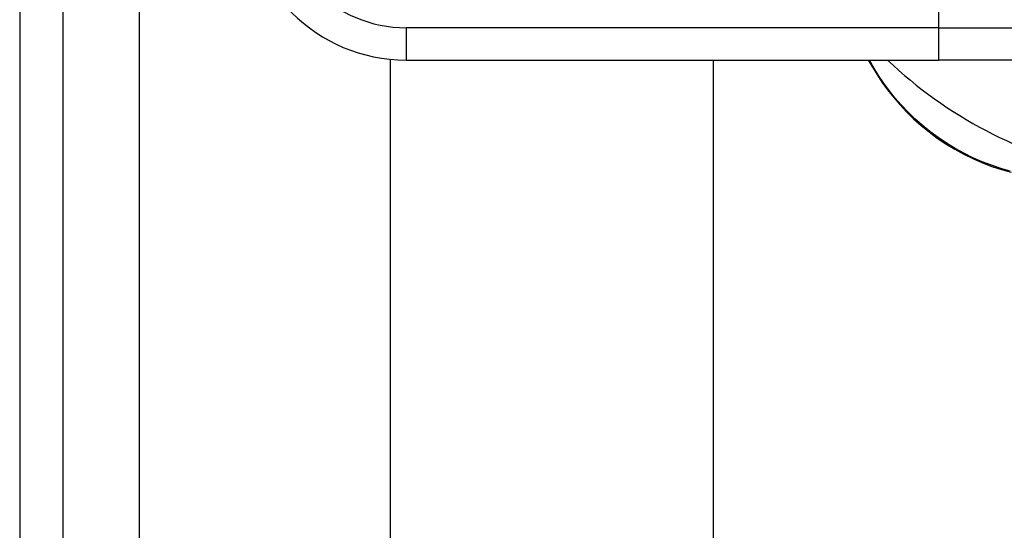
# Model space of a CAD drawing. Header units: inches. Extents: x 3.4 to 82.4, y 3.9 to 45.4.
# Tile 64 of 114: x 3.4 to 4.6, y 26.5 to 27.1. Entities that reach past the tile are written whole.
import ezdxf

# ---------------------------------------------------------------- set-up
doc = ezdxf.new("R2010")
doc.units = ezdxf.units.IN
doc.header["$MEASUREMENT"] = 0
doc.layers.add('Visible Edges(ANSI)', color=7, linetype='Continuous', lineweight=25)
doc.layers.add('Visible Tangent Edges(ANSI)', color=7, linetype='Continuous', lineweight=25)

msp = doc.modelspace()

# ---------------------------------------------------------------- linework, layer by layer
at = {"layer": 'Visible Edges(ANSI)'}
for p, q in [((3.3538, 31.551), (3.3538, 8.04)), ((3.4068, 8.04), (3.4068, 31.551)), ((3.8058, 12.5269), (3.8058, 27.0641)), ((3.825, 27.0631), (4.4741, 27.0631)), ((4.1995, 27.0631), (4.1995, 12.5279)), ((4.3885, 27.0631), (4.3931, 27.0551)), ((4.7114, 27.0631), (4.4741, 27.0631))]:
    msp.add_line(p, q, dxfattribs=at)
at = {"layer": 'Visible Edges(ANSI)', "flags": 128}
msp.add_lwpolyline([(4.3931, 27.0551), (4.3988, 27.0457), (4.4051, 27.0362), (4.4119, 27.0269), (4.4191, 27.0177), (4.4269, 27.0087), (4.4351, 27), (4.4438, 26.9915), (4.453, 26.9833), (4.4626, 26.9754), (4.4727, 26.968), (4.4831, 26.961), (4.4939, 26.9545), (4.5049, 26.9484), (4.5162, 26.9429), (4.5277, 26.9379), (4.5393, 26.9334), (4.551, 26.9296), (4.5627, 26.9263)], dxfattribs=at)
at = {"layer": 'Visible Edges(ANSI)'}
for centre, radius, start, end in [((3.825, 27.26), 0.1969, 180, 270), ((4.7778, 27.4461), 0.5295, 226.3272, 258.3795)]:
    msp.add_arc(centre, radius, start, end, dxfattribs=at)
at = {"layer": 'Visible Tangent Edges(ANSI)'}
for p, q in [((3.4998, 8.04), (3.4998, 31.551)), ((4.4741, 27.1222), (4.4741, 27.1025)), ((4.4741, 27.1025), (3.825, 27.1025)), ((3.825, 27.1025), (3.825, 27.0631)), ((4.4741, 27.1025), (4.7453, 27.1025)), ((4.4741, 27.1025), (4.4741, 27.0631)), ((4.3955, 27.0537), (4.39, 27.0631))]:
    msp.add_line(p, q, dxfattribs=at)
at = {"layer": 'Visible Tangent Edges(ANSI)', "flags": 128}
msp.add_lwpolyline([(4.5617, 26.9276), (4.5502, 26.9309), (4.5388, 26.9347), (4.5274, 26.9391), (4.5162, 26.944), (4.5052, 26.9494), (4.4944, 26.9553), (4.4838, 26.9617), (4.4736, 26.9686), (4.4637, 26.9758), (4.4543, 26.9835), (4.4453, 26.9915), (4.4368, 26.9998), (4.4287, 27.0084), (4.4211, 27.0172), (4.4139, 27.0261), (4.4073, 27.0352), (4.4011, 27.0444), (4.3955, 27.0537)], dxfattribs=at)
at = {"layer": 'Visible Tangent Edges(ANSI)'}
msp.add_arc((3.825, 27.26), 0.1575, 180, 270, dxfattribs=at)
msp.add_ellipse((4.4017, 27.0601), major_axis=(-0.00866, -0.005), ratio=0.489372, start_param=0, end_param=0.521893, dxfattribs=at)

doc.saveas('drawing.dxf')
